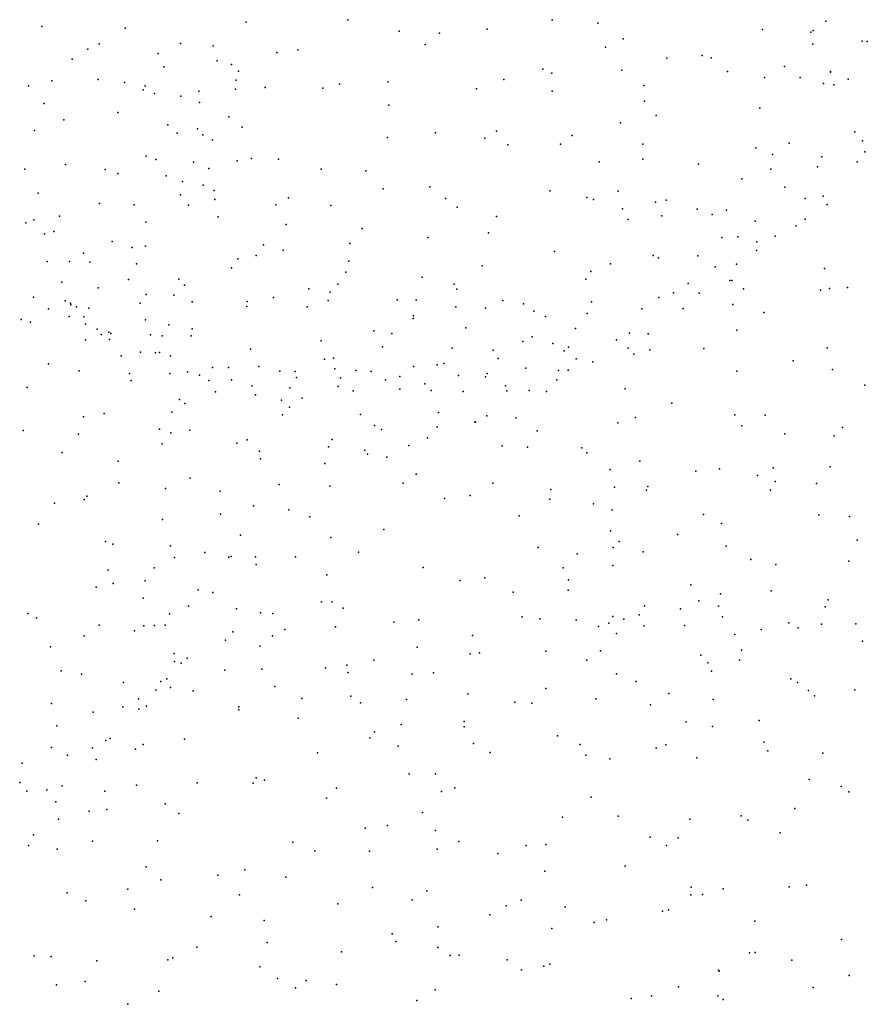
# Model space of a CAD drawing. Header units: metres. Extents: x -25 to 25, y -27.7 to 27.8.
# Tile 4 of 209: x -13.6 to -11.3, y -18.5 to -15.9. Entities that reach past the tile are written whole.
import ezdxf

# ---------------------------------------------------------------- set-up
doc = ezdxf.new("R2010")
doc.units = ezdxf.units.M

msp = doc.modelspace()

# ---------------------------------------------------------------- linework, layer by layer
for p in [(-13.4938, -15.8985, 1.1992), (-12.9447, -15.887, -0.0887), (-12.6715, -15.8802, -2.4865), (-12.122, -15.8801, 3.3611), (-11.9989, -15.8895, -2.9837), (-11.386, -15.8842, -2.0009), (-13.2699, -15.9032, -2.3872), (-12.5337, -15.9112, -2.5803), (-12.4246, -15.9165, 3.3465), (-12.2969, -15.9056, -2.7426), (-11.5569, -15.9061, -3.4962), (-11.4264, -15.9136, 10.1927), (-11.4202, -15.9087, 3.2907), (-13.3398, -15.9451, 0.9488), (-13.1207, -15.9437, 0.6652), (-13.0337, -15.9501, 0.4379), (-12.4638, -15.9469, -1.9663), (-11.9315, -15.9313, -2.101), (-11.4214, -15.9459, -3.6247), (-11.2885, -15.9377, 9.0412), (-11.2748, -15.9386, 9.4765), (-13.3705, -15.9591, -12.8887), (-13.181, -15.9713, -0.8875), (-12.8617, -15.9679, -1.7133), (-12.8053, -15.9608, 3.1057), (-11.9786, -15.9542, -12.6577), (-11.719, -15.976, -2.0758), (-13.4127, -15.9859, -2.4885), (-13.1663, -16.0068, -1.1966), (-13.0225, -15.9903, 2.6803), (-12.9844, -16.0005, -2.4236), (-11.8137, -15.9832, -12.2635), (-11.6948, -15.9829, -3.4392), (-11.4976, -16.0055, 10.6679), (-12.9649, -16.018, -0.4258), (-12.147, -16.0128, -2.9134), (-12.1232, -16.0239, -12.8165), (-11.9351, -16.0161, -3.1439), (-11.6505, -16.0193, 3.226), (-11.3737, -16.0193, 11.0003), (-11.3734, -16.0213, -11.6862), (-13.5299, -16.0582, 1.2337), (-13.4673, -16.0442, -12.8018), (-13.3426, -16.0412, 2.2011), (-13.2716, -16.0487, 0.7689), (-13.2163, -16.0574, 2.3492), (-12.9713, -16.0426, 0.0887), (-12.6938, -16.0536, -1.8394), (-12.5627, -16.0475, -13.0353), (-12.2519, -16.0409, -2.068), (-11.876, -16.0567, -12.4117), (-11.5508, -16.0354, -3.6464), (-11.4557, -16.0356, 10.452), (-11.3924, -16.0513, -3.8593), (-11.365, -16.0547, 10.2887), (-11.3267, -16.0396, -2.0145), (-13.2219, -16.0684, -2.4767), (-13.1906, -16.0784, 0.6201), (-13.1198, -16.0857, 0.4803), (-13.0714, -16.0723, -0.6238), (-12.9731, -16.0666, -1.5867), (-12.8931, -16.062, 2.9745), (-12.7383, -16.064, -13.0376), (-12.325, -16.0663, -2.7968), (-12.1224, -16.0725, 3.3686), (-13.4873, -16.1055, -2.6463), (-13.0698, -16.1025, 0.3295), (-12.5614, -16.1095, -1.9168), (-11.8741, -16.0989, -3.3022), (-13.2896, -16.1295, -12.8077), (-11.8428, -16.1376, 3.2627), (-11.5636, -16.1179, -2.0475), (-13.4349, -16.1491, 0.712), (-13.1547, -16.1622, -1.1551), (-12.991, -16.1407, -12.9494), (-11.9382, -16.1577, -12.5151), (-13.514, -16.1779, 1.7846), (-13.1297, -16.1852, -12.8567), (-13.0757, -16.1735, -2.5129), (-13.0609, -16.1891, -1.458), (-12.9557, -16.1688, 2.7074), (-12.4359, -16.1839, 3.3288), (-12.2718, -16.1799, -12.8768), (-12.0679, -16.1916, -12.7174), (-11.3082, -16.1815, 10.6986), (-13.0354, -16.2032, -0.1127), (-12.5647, -16.197, -2.6621), (-12.3028, -16.1983, -2.0517), (-12.2412, -16.2166, -2.9571), (-12.0997, -16.2149, -2.0894), (-11.8785, -16.215, -12.3109), (-11.4846, -16.2119, 3.2613), (-11.2879, -16.2056, 3.3564), (-11.5746, -16.2244, -3.8778), (-11.5293, -16.242, -11.6622), (-11.2813, -16.2349, -5.0284), (-13.4304, -16.2694, 0.4972), (-13.2137, -16.2469, -2.577), (-13.1875, -16.2561, 2.2737), (-13.0865, -16.2632, -0.768), (-12.9689, -16.2595, 2.5596), (-12.93, -16.2533, -2.5627), (-12.8577, -16.2547, 2.9211), (-11.9955, -16.2618, 3.2899), (-11.8781, -16.2553, -3.4722), (-11.7287, -16.2686, -11.8341), (-11.3968, -16.2486, -5.5135), (-11.3017, -16.2623, -4.638), (-13.54, -16.2816, -4.9102), (-13.3236, -16.2825, 0.3647), (-13.2892, -16.2935, -12.6854), (-13.0453, -16.2804, -0.2971), (-12.743, -16.2822, 3.0767), (-12.6229, -16.2862, 3.1853), (-11.5338, -16.2819, -4.0471), (-11.4089, -16.2758, -5.2919), (-13.1594, -16.2998, 0.014), (-13.1157, -16.3147, -1.3321), (-11.6125, -16.3081, -2.0552), (-13.5038, -16.3466, -5.1379), (-13.1215, -16.3509, -0.9136), (-13.06, -16.3246, 2.346), (-13.0309, -16.3394, -12.7929), (-12.5763, -16.335, -2.7304), (-12.4504, -16.3288, -2.8366), (-12.1285, -16.3399, -3.2242), (-11.9444, -16.3408, -12.3926), (-11.4963, -16.3305, -5.4104), (-13.3385, -16.3738, 1.9685), (-13.0291, -16.3637, -1.5277), (-12.831, -16.359, 2.807), (-12.4091, -16.3603, -12.8625), (-12.0291, -16.3578, -12.5707), (-12.0107, -16.3632, -2.07), (-11.844, -16.3703, 3.2027), (-11.8157, -16.365, -3.7135), (-11.4415, -16.3608, -4.3608), (-11.3933, -16.3546, -2.0624), (-11.383, -16.3764, 3.3369), (-13.2458, -16.3779, 2.096), (-13.0992, -16.3788, -0.533), (-12.8651, -16.3777, -2.6285), (-12.7168, -16.3796, -1.8534), (-12.3771, -16.3843, 3.2418), (-11.9333, -16.388, -3.5806), (-11.7319, -16.389, -11.7196), (-11.6923, -16.4034, -3.9719), (-11.6531, -16.3916, 3.2226), (-13.5373, -16.4258, -4.5637), (-13.5155, -16.4182, -4.7388), (-13.4463, -16.4085, -2.8027), (-13.2142, -16.4244, -0.2067), (-13.0197, -16.4096, -2.6245), (-12.8369, -16.43, 2.5793), (-12.2719, -16.409, -12.7784), (-11.9178, -16.417, -12.0848), (-11.8271, -16.407, -11.8544), (-11.5766, -16.4217, -5.2856), (-11.4418, -16.4159, -4.7242), (-13.4864, -16.4558, 1.7172), (-13.4612, -16.4496, -4.8802), (-12.633, -16.4414, -12.8561), (-12.2932, -16.453, -3.1591), (-11.4662, -16.4338, -4.5466), (-13.3049, -16.4762, -0.0433), (-12.6659, -16.4813, 2.9401), (-12.4562, -16.4653, -2.9407), (-11.6663, -16.4658, -2.0339), (-11.6225, -16.4634, -4.1848), (-11.5715, -16.4773, -11.5268), (-11.5229, -16.4615, -5.5794), (-13.3815, -16.5071, 1.8275), (-13.2512, -16.4924, -2.7335), (-13.2155, -16.4883, -12.5328), (-12.8981, -16.4852, -12.7517), (-12.8448, -16.4997, 2.4066), (-12.1159, -16.5032, 3.1691), (-11.5728, -16.5002, -4.9902), (-13.4794, -16.5301, -2.9632), (-13.4197, -16.53, 0.1983), (-13.3651, -16.5319, -5.0124), (-13.2395, -16.5362, 1.9741), (-12.9668, -16.5229, 2.2341), (-12.9176, -16.5139, -2.701), (-12.6682, -16.5293, -1.8935), (-11.965, -16.5357, 3.1449), (-11.8506, -16.5137, -3.9207), (-11.8363, -16.5204, -11.7269), (-11.7307, -16.5142, -11.5796), (-12.984, -16.5465, -1.6281), (-12.6764, -16.5589, 2.6809), (-12.3103, -16.5412, 3.1187), (-12.0182, -16.5564, -12.0796), (-11.6835, -16.5438, -5.2079), (-11.6268, -16.5367, -4.3568), (-11.39, -16.5488, -5.608), (-13.4399, -16.5857, -4.5955), (-13.2611, -16.5779, -0.3412), (-13.1256, -16.5772, -0.9345), (-12.4716, -16.5718, 3.0206), (-12.0319, -16.5775, -3.787), (-11.7563, -16.5887, -5.3869), (-11.6447, -16.5805, -4.8581), (-11.6393, -16.5809, -4.5121), (-13.3426, -16.6009, -0.1492), (-13.11, -16.5938, -2.7738), (-12.7762, -16.6035, -2.8187), (-12.7189, -16.6119, -12.6919), (-12.6983, -16.5912, 2.484), (-12.3858, -16.5905, -12.6918), (-12.3782, -16.6044, -3.34), (-11.7962, -16.6143, 3.1671), (-11.7272, -16.6151, -5.0039), (-11.6077, -16.6035, -5.4479), (-11.4007, -16.6067, -11.3628), (-11.3763, -16.602, -2.0637), (-11.328, -16.5994, 3.4106), (-13.5162, -16.6257, -3.4844), (-13.4314, -16.6352, -3.8131), (-13.4168, -16.6414, -4.3701), (-13.2298, -16.6418, -0.48), (-13.213, -16.6181, -12.3503), (-13.1389, -16.6203, -1.3131), (-13.0893, -16.638, 2.0296), (-12.9416, -16.6373, 2.1218), (-12.871, -16.6267, -12.6018), (-12.7241, -16.6351, 2.3144), (-12.5383, -16.6325, -3.0918), (-12.4875, -16.6337, 2.8642), (-12.2547, -16.6348, -12.5347), (-12.0161, -16.6382, -3.9463), (-11.8355, -16.6267, -4.1994), (-13.476, -16.6572, -3.3023), (-13.4162, -16.646, -5.2787), (-13.4005, -16.6517, 0.0162), (-13.3678, -16.6551, -4.7242), (-12.9426, -16.6509, -2.8255), (-12.7809, -16.652, -1.8521), (-12.3809, -16.6521, -3.5123), (-12.3013, -16.6553, -2.0198), (-12.1994, -16.6435, 3.02), (-12.1709, -16.6636, -12.3528), (-11.881, -16.6567, -5.273), (-11.7698, -16.6565, -4.4774), (-11.6364, -16.6455, -2.0127), (-11.5532, -16.6673, 3.3059), (-13.5498, -16.6859, 1.7076), (-13.5247, -16.6926, 0.2205), (-13.4208, -16.6779, -3.6402), (-13.381, -16.6783, -4.1376), (-13.2149, -16.6865, -5.0289), (-12.4953, -16.6826, -1.9739), (-12.4951, -16.6763, 2.6769), (-12.1399, -16.6774, -12.1499), (-12.0283, -16.6698, 3.0214), (-13.3768, -16.6983, 1.8421), (-13.345, -16.7118, -0.2873), (-13.3134, -16.7194, -3.9488), (-13.1526, -16.7, -0.7239), (-13.0898, -16.7106, -12.25), (-12.6015, -16.7162, -3.2453), (-12.3537, -16.7079, -3.7064), (-12.0591, -16.7098, -11.7504), (-11.626, -16.7146, -11.3018), (-13.3766, -16.7401, -3.4043), (-13.3346, -16.7257, -3.1485), (-13.3124, -16.7391, -3.732), (-13.3088, -16.7234, -12.1488), (-13.2019, -16.7265, 1.9291), (-13.1708, -16.7299, -2.9623), (-13.0924, -16.7297, -5.1369), (-12.7428, -16.743, 2.1465), (-12.5528, -16.7237, -12.5676), (-12.2007, -16.7448, -3.9341), (-12.1755, -16.7321, -11.9204), (-11.9494, -16.7404, -5.0013), (-11.9144, -16.7227, -4.4075), (-11.8642, -16.7241, -4.7369), (-13.2287, -16.7735, -4.7837), (-12.9329, -16.7654, -12.2596), (-12.5785, -16.7594, 2.2815), (-12.391, -16.7626, 2.5874), (-12.2802, -16.7683, -12.2101), (-12.1198, -16.75, -2.0161), (-12.0894, -16.7701, 2.8786), (-12.078, -16.76, -4.1451), (-11.918, -16.7628, -11.5137), (-11.8592, -16.7669, -2.0003), (-11.7143, -16.7639, 3.2094), (-11.3825, -16.7619, -2.0412), (-13.2806, -16.7832, -4.1962), (-13.1887, -16.7752, -12.0504), (-13.1772, -16.7744, -5.3024), (-13.1478, -16.7832, -1.3068), (-12.7341, -16.7924, -3.2185), (-12.7097, -16.7898, -12.4041), (-12.267, -16.7906, -5.4901), (-12.0578, -16.7914, -4.3238), (-12.013, -16.7991, -4.6505), (-11.9021, -16.7789, 3.0229), (-11.4738, -16.797, -5.5312), (-13.4761, -16.8048, 1.7876), (-13.3935, -16.8241, -0.1738), (-13.1027, -16.8261, -3.8032), (-13.0354, -16.8149, -5.3656), (-12.9924, -16.8147, -5.0546), (-12.9105, -16.8124, -5.1956), (-12.8541, -16.8242, -12.0191), (-12.813, -16.8257, -3.3593), (-12.7062, -16.8184, -5.3747), (-12.6498, -16.823, -5.5233), (-12.6083, -16.8255, -12.2884), (-12.4949, -16.8118, -5.4332), (-12.4308, -16.8071, -12.3105), (-12.4132, -16.8036, -5.5787), (-12.1926, -16.8165, -5.1526), (-12.1048, -16.8229, -4.9567), (-12.079, -16.8221, -5.4781), (-11.6254, -16.8243, -1.9928), (-11.3688, -16.8197, 3.4663), (-13.2578, -16.8307, -0.5166), (-13.2537, -16.8498, -11.9086), (-13.1496, -16.8312, -3.4034), (-13.0704, -16.8351, -3.23), (-13.0453, -16.8493, -4.8742), (-12.9839, -16.8477, -3.5004), (-12.8093, -16.8418, -3.6823), (-12.6912, -16.8426, -5.2113), (-12.5698, -16.8482, -12.0534), (-12.5313, -16.8392, -5.6944), (-12.3734, -16.8359, -5.2329), (-12.301, -16.8398, 2.4524), (-12.297, -16.8305, -1.9966), (-12.1095, -16.848, -11.6454), (-13.5336, -16.8682, -5.3351), (-13.0272, -16.8801, -3.9276), (-12.9297, -16.8644, -3.8016), (-12.8275, -16.8689, 2.041), (-12.6973, -16.8659, -11.9433), (-12.6565, -16.8778, -3.852), (-12.5311, -16.8732, -5.0868), (-12.4646, -16.8582, -11.9134), (-12.4477, -16.8762, -1.9633), (-12.3609, -16.8794, -4.9761), (-12.247, -16.8643, -4.1845), (-12.2441, -16.8773, -4.7992), (-12.1834, -16.8767, -4.4685), (-12.1373, -16.8788, 2.5355), (-11.9254, -16.8719, -5.4928), (-11.2812, -16.8619, -11.0578), (-13.1236, -16.9006, -4.139), (-12.9197, -16.8885, -11.8575), (-12.8494, -16.9023, -1.7933), (-12.7937, -16.897, -5.6619), (-13.1091, -16.9118, -1.468), (-12.8281, -16.9212, -3.9205), (-11.8006, -16.9107, -11.3524), (-13.3818, -16.9473, 1.8507), (-13.3259, -16.9383, -0.412), (-13.1445, -16.9351, -0.9153), (-12.8468, -16.9423, -4.828), (-12.6376, -16.9407, -4.8847), (-12.4275, -16.9357, -4.8058), (-12.2975, -16.9448, -5.6897), (-12.2198, -16.9499, 2.3197), (-11.8976, -16.9487, -1.9809), (-11.6313, -16.9416, -11.1883), (-11.5496, -16.943, 3.4136), (-13.5437, -16.984, 1.7286), (-13.1776, -16.9806, 1.9198), (-13.0958, -16.9828, -11.7985), (-12.5993, -16.9702, -11.7978), (-12.5806, -16.9814, -4.0554), (-12.4307, -16.9741, -4.2203), (-12.3295, -16.9605, -11.7376), (-12.3278, -16.9615, -4.5095), (-12.1619, -16.9847, -5.6278), (-11.9452, -16.9634, -11.52), (-11.6121, -16.9713, -5.5154), (-11.3418, -16.9762, 3.553), (-13.3952, -16.9936, -0.1341), (-13.1467, -16.9901, -5.47), (-12.9415, -17.0088, -4.5666), (-12.7135, -17.0084, -4.7262), (-12.4574, -17.0037, -4.4056), (-11.4963, -16.9932, -1.9882), (-11.3637, -16.998, -5.5926), (-13.1705, -17.0201, -0.6894), (-12.9693, -17.0179, -4.2411), (-12.7231, -17.0277, -4.1537), (-12.6255, -17.0364, -4.5647), (-12.5073, -17.0244, -1.911), (-12.2561, -17.0254, -1.9542), (-12.1882, -17.0284, -11.6799), (-12.0419, -17.0307, 2.3892), (-13.4394, -17.043, 0.0718), (-12.9083, -17.0393, -11.7894), (-12.9058, -17.0601, 1.9836), (-12.6187, -17.0477, -4.3221), (-12.5664, -17.0558, -5.9626), (-12.0285, -17.0442, -11.6212), (-13.289, -17.0666, -5.4465), (-12.7333, -17.0726, 2.037), (-11.9663, -17.0885, 2.6277), (-11.8861, -17.0668, 3.0317), (-11.6721, -17.0874, -1.9786), (-11.5281, -17.0846, -11.2756), (-11.3746, -17.0814, -11.0204), (-13.0952, -17.112, -1.3438), (-12.4877, -17.1015, 2.1092), (-11.7358, -17.0937, -11.5334), (-11.5698, -17.105, 3.4792), (-13.2872, -17.1246, -0.4182), (-13.1612, -17.1395, 1.9082), (-12.8561, -17.1295, -1.7143), (-12.7198, -17.1336, -5.986), (-12.5223, -17.1258, -11.7467), (-12.2815, -17.1255, -5.7841), (-12.1253, -17.1424, 2.2455), (-11.9546, -17.1366, 2.7738), (-11.8684, -17.1446, -5.5871), (-11.8646, -17.1342, -1.9774), (-11.535, -17.144, -11.4184), (-11.5225, -17.1208, -5.5769), (-11.4111, -17.1267, 3.5711), (-13.3803, -17.1692, -11.908), (-13.3726, -17.1606, -0.0306), (-13.0147, -17.1467, -5.6875), (-12.4113, -17.167, -5.9525), (-12.3424, -17.159, 2.1429), (-12.1282, -17.1689, -5.6932), (-13.4598, -17.1792, 0.2556), (-12.9247, -17.1864, -5.8182), (-12.8303, -17.1971, 1.9837), (-12.0107, -17.1814, -11.691), (-11.9604, -17.1976, 2.4436), (-13.1696, -17.2231, -11.8453), (-13.0135, -17.2092, -11.793), (-12.7736, -17.2163, -11.7708), (-12.2107, -17.2129, -1.9232), (-11.7156, -17.2101, -5.5981), (-11.4054, -17.2109, -11.2862), (-11.3228, -17.2155, -1.958), (-13.5028, -17.2361, -12.0028), (-12.5748, -17.2503, 2.0639), (-11.6665, -17.2335, -11.6452), (-12.9602, -17.2653, 1.9287), (-12.7167, -17.2713, -6.2054), (-11.965, -17.2537, -1.9896), (-11.7847, -17.2633, 3.3017), (-13.3225, -17.2823, 1.7796), (-13.3028, -17.2891, -0.0982), (-13.1484, -17.2942, -5.6593), (-12.1598, -17.2986, -5.8255), (-11.958, -17.2984, 2.6921), (-11.9415, -17.2821, 2.9062), (-11.6539, -17.295, 3.4518), (-11.3022, -17.2786, -11.109), (-13.1374, -17.3253, -0.5647), (-13.0555, -17.3119, -1.0535), (-12.9909, -17.3246, -5.9131), (-12.9853, -17.3222, -1.317), (-12.9192, -17.3237, -1.4779), (-12.8118, -17.3238, -1.6005), (-12.6426, -17.3105, -11.7435), (-12.0544, -17.3151, 2.2685), (-11.8778, -17.3096, 3.1428), (-13.1915, -17.353, -0.34), (-12.918, -17.3438, -11.7993), (-12.4687, -17.3523, -1.8188), (-12.0928, -17.3532, -11.7842), (-11.9591, -17.347, 2.4886), (-11.5877, -17.3302, -5.6735), (-11.5211, -17.3439, 3.5547), (-11.3242, -17.3348, -11.3579), (-13.3152, -17.3591, 0.1175), (-12.7278, -17.3716, -6.3787), (-12.3034, -17.3797, -6.1681), (-13.3478, -17.4051, 0.265), (-13.302, -17.3951, -5.5455), (-13.2157, -17.3878, -12.1036), (-12.3696, -17.3871, -6.3182), (-12.0782, -17.3852, -1.9836), (-11.7493, -17.3984, -5.7345), (-13.2213, -17.4347, -5.6814), (-13.074, -17.4122, -0.8343), (-13.0344, -17.4189, -12.086), (-12.227, -17.4184, 2.1474), (-12.079, -17.4132, -5.9003), (-11.6699, -17.4225, -2.074), (-11.5331, -17.4152, -11.6871), (-13.0994, -17.4564, -0.684), (-12.7425, -17.444, -11.7959), (-12.7141, -17.4446, -1.5812), (-12.6838, -17.4611, -6.5168), (-11.8739, -17.4547, -11.8551), (-11.7273, -17.4418, 3.3816), (-11.6744, -17.4561, -7.0719), (-11.3879, -17.4575, -6.7855), (-11.3796, -17.4387, -11.5327), (-13.5315, -17.4761, 0.5625), (-13.5084, -17.4872, 1.3795), (-13.1507, -17.4766, 1.7637), (-12.9707, -17.4636, -6.2398), (-12.9064, -17.4738, -1.3434), (-12.8732, -17.4761, -6.4866), (-12.2024, -17.4848, -1.9589), (-11.9588, -17.4837, -6.8953), (-11.8879, -17.4791, -5.8853), (-11.7771, -17.4636, -6.886), (-11.6645, -17.4845, -5.8452), (-13.3393, -17.5068, 1.5831), (-13.2198, -17.5087, -12.3962), (-13.1913, -17.5079, 0.0475), (-13.1627, -17.5075, -0.1518), (-12.7043, -17.5113, 1.9323), (-12.5478, -17.4991, -6.6017), (-12.4802, -17.4924, -11.7586), (-12.1552, -17.4901, -6.3788), (-12.0577, -17.494, -6.5974), (-11.9972, -17.5109, -2.0797), (-11.9699, -17.5013, 2.7935), (-11.9296, -17.4909, 2.9832), (-11.8743, -17.5087, 3.1543), (-11.7663, -17.5078, -6.6796), (-11.4856, -17.5012, -2.0876), (-11.4611, -17.5139, -6.6131), (-11.3981, -17.5043, -5.9904), (-11.3056, -17.5034, -6.4963), (-13.3805, -17.536, 0.3879), (-13.2449, -17.5222, 0.2198), (-12.9801, -17.5249, -12.3529), (-12.8734, -17.536, 1.8683), (-12.841, -17.5185, -12.1225), (-12.3361, -17.5353, -1.8718), (-11.9493, -17.5291, -6.0421), (-11.631, -17.5321, -6.5795), (-11.56, -17.5189, -7.1859), (-13.4707, -17.5657, -12.4489), (-13.0001, -17.5471, -1.0437), (-12.9076, -17.5631, -6.6139), (-12.4848, -17.566, -1.7407), (-11.2873, -17.5497, -7.3102), (-13.1377, -17.5828, -0.3327), (-12.3424, -17.5845, -11.7975), (-12.3174, -17.5813, 2.0922), (-12.1388, -17.577, -11.8875), (-11.9923, -17.5765, 2.5744), (-11.7226, -17.5876, -6.4478), (-11.6128, -17.5745, 3.4822), (-13.137, -17.6045, -6.0345), (-13.119, -17.6089, -6.3641), (-13.1033, -17.5954, -6.1931), (-12.6737, -17.615, -12.0243), (-12.6011, -17.6014, -6.7307), (-12.0292, -17.6012, 2.3902), (-11.7038, -17.6081, -2.1826), (-11.6183, -17.601, -6.3352), (-13.4423, -17.6296, -5.5447), (-13.3872, -17.6388, -12.571), (-13.0019, -17.6279, -12.5445), (-12.9026, -17.6254, -1.269), (-12.7315, -17.6215, -12.2979), (-12.6706, -17.6347, -1.5378), (-12.4981, -17.6384, -11.8549), (-12.4413, -17.6352, -6.8238), (-11.9489, -17.6381, -2.1766), (-11.6939, -17.6308, -11.8961), (-13.2746, -17.6613, -5.7859), (-13.1743, -17.6589, -6.6934), (-13.1575, -17.651, -12.6152), (-12.8677, -17.6723, 1.7966), (-11.8961, -17.6589, -11.9405), (-11.4805, -17.6517, 3.5838), (-11.4629, -17.6614, -2.1734), (-13.1873, -17.6821, 0.0302), (-13.1479, -17.6743, -0.4829), (-13.0872, -17.6836, -0.9001), (-12.6635, -17.6979, 1.8721), (-12.3486, -17.6919, -6.9761), (-12.1392, -17.6776, -2.122), (-11.8087, -17.6908, 3.2607), (-11.4325, -17.6825, -7.3267), (-11.4165, -17.6972, -11.7101), (-11.308, -17.6806, -2.1118), (-13.4677, -17.7176, 0.2499), (-13.2759, -17.7261, -6.8387), (-13.234, -17.7054, -6.5222), (-13.2129, -17.7244, -6.154), (-12.9643, -17.7261, -6.9086), (-12.7948, -17.7042, -12.5354), (-12.6375, -17.7154, -6.9001), (-12.514, -17.7068, 1.9276), (-12.2224, -17.7139, -7.1093), (-12.1767, -17.7166, 2.1726), (-12.005, -17.7049, 2.6633), (-11.8574, -17.7209, -7.245), (-11.6888, -17.7067, -7.2905), (-13.3555, -17.7406, -6.6697), (-13.233, -17.7328, -6.0009), (-12.9644, -17.7348, -12.667), (-13.4536, -17.778, -6.8016), (-12.8051, -17.7574, -6.9829), (-12.5278, -17.7737, -12.1744), (-12.3589, -17.7657, -1.9735), (-11.7614, -17.7671, -11.9425), (-11.6914, -17.7794, 3.3923), (-11.5654, -17.7631, -11.8486), (-12.5994, -17.7936, -1.5951), (-12.3586, -17.7804, -11.915), (-12.1074, -17.8049, 2.3219), (-13.3219, -17.8166, 0.0092), (-13.3098, -17.8118, -6.3156), (-13.2213, -17.8278, -0.2304), (-13.1104, -17.8135, -7.0148), (-12.6119, -17.8097, -12.4593), (-12.5364, -17.8318, -12.324), (-12.3337, -17.8251, -7.2015), (-12.047, -17.8274, -7.2524), (-11.8162, -17.8285, -2.2952), (-11.5533, -17.8212, 3.519), (-13.4675, -17.8355, 0.0794), (-13.4247, -17.8566, -6.5055), (-13.3579, -17.837, -6.968), (-13.2425, -17.84, 1.4467), (-12.7531, -17.85, -7.1603), (-12.2886, -17.8496, 2.027), (-12.0312, -17.8568, -2.2479), (-11.8427, -17.8376, 3.1631), (-11.5418, -17.8452, -2.2875), (-11.3948, -17.8509, -7.365), (-13.5469, -17.8779, -6.6128), (-13.3481, -17.8678, -6.0853), (-11.967, -17.8667, 2.8187), (-11.7333, -17.8632, -7.3125), (-12.5066, -17.9066, -1.7689), (-12.4359, -17.9067, -1.9211), (-13.5534, -17.93, -12.7645), (-13.239, -17.9372, -7.0995), (-13.076, -17.9305, 1.5411), (-12.9255, -17.932, -1.258), (-12.9179, -17.9173, -12.7678), (-12.8949, -17.9237, -7.2301), (-11.4314, -17.9219, -11.7387), (-13.5341, -17.9531, -5.8537), (-13.4805, -17.9499, -6.3595), (-13.4391, -17.9392, -5.9761), (-13.3243, -17.9531, -0.623), (-12.7016, -17.9453, 1.7342), (-12.4194, -17.9541, 1.8895), (-12.3833, -17.9444, -12.0331), (-11.3449, -17.9403, 3.7065), (-11.3244, -17.9548, -11.6177), (-13.4559, -17.9815, -0.1733), (-13.1626, -17.987, -12.8443), (-12.7283, -17.9724, -1.4554), (-12.0167, -17.9694, -7.3137), (-13.3664, -18.0071, -12.8354), (-13.3195, -18.0021, -0.7763), (-13.1253, -18.0134, -1.0831), (-12.4709, -18.0108, -12.4185), (-11.4698, -17.9999, 3.6234), (-13.4489, -18.0281, -0.5123), (-12.0944, -18.0229, 2.4384), (-11.9443, -18.0203, -11.9532), (-11.7515, -18.0281, -11.9236), (-11.6135, -18.0198, -7.3433), (-11.5957, -18.0313, -2.3309), (-13.5163, -18.0704, -7.1167), (-12.6243, -18.0528, -12.6335), (-12.5642, -18.0452, 1.78), (-12.4355, -18.0585, -7.4018), (-11.5093, -18.0651, -11.78), (-13.3575, -18.0874, 1.3858), (-13.1825, -18.0862, -7.1928), (-12.8189, -18.0901, -12.7841), (-12.3731, -18.088, -12.1327), (-12.1392, -18.0961, 2.2968), (-11.8587, -18.077, 3.0536), (-11.7837, -18.0783, 3.2278), (-13.5301, -18.0991, -12.8105), (-13.4525, -18.1094, -0.8114), (-12.7603, -18.1131, 1.6967), (-12.6126, -18.1141, -1.5942), (-12.4307, -18.1089, 1.8377), (-12.268, -18.1204, 1.9984), (-12.1922, -18.0989, -7.3595), (-11.815, -18.0992, -2.3288), (-13.2131, -18.1561, -12.8658), (-12.9479, -18.1642, 1.6269), (-12.1417, -18.1681, -2.2208), (-11.9259, -18.1548, -7.3472), (-13.1737, -18.1915, -1.1659), (-13.0207, -18.1789, -1.2505), (-12.8381, -18.1844, -1.3879), (-13.4262, -18.226, 1.3817), (-13.2623, -18.2169, -7.2312), (-12.6053, -18.2122, -12.6408), (-12.4585, -18.2208, -1.8624), (-11.7485, -18.2109, -11.856), (-11.6627, -18.2157, -7.3617), (-11.4846, -18.2104, 3.6488), (-11.4387, -18.2055, -2.3107), (-13.3753, -18.2477, -1.0921), (-12.9624, -18.232, -7.3359), (-12.4984, -18.2453, -12.499), (-12.2053, -18.2457, -7.4203), (-11.7496, -18.2316, 3.2479), (-11.7178, -18.2306, -2.3267), (-13.2452, -18.27, 1.4819), (-12.6981, -18.2563, -7.4531), (-12.2452, -18.2616, -2.0895), (-12.087, -18.2643, 2.4304), (-11.8257, -18.2752, 3.0635), (-11.8097, -18.2723, -7.3716), (-13.0386, -18.2897, 1.603), (-12.8965, -18.3006, -12.8024), (-12.2892, -18.2852, 1.8812), (-12.0087, -18.306, -2.2386), (-11.9758, -18.2986, -7.3924), (-11.5775, -18.3028, -2.3099), (-12.4292, -18.3178, -7.5061), (-12.1227, -18.3223, 2.2146), (-12.8882, -18.36, -7.3866), (-12.5522, -18.3364, -1.6794), (-12.5422, -18.3568, 1.7227), (-11.3446, -18.3514, -2.2541), (-13.0773, -18.3722, -7.3259), (-12.6884, -18.3853, -12.6765), (-12.4293, -18.373, -12.2807), (-11.5912, -18.388, 3.5168), (-11.5766, -18.3866, -7.3976), (-13.5142, -18.3955, -1.1319), (-13.4685, -18.3975, -12.8047), (-13.3457, -18.409, -7.2964), (-13.1549, -18.406, 1.5556), (-13.1414, -18.4013, -12.8363), (-12.3958, -18.3948, -11.9506), (-12.3721, -18.3942, -11.7586), (-12.2432, -18.4062, -2.0061), (-11.478, -18.4071, -11.4972), (-12.9077, -18.425, 1.6665), (-12.2046, -18.433, -11.6506), (-12.1441, -18.4233, -7.4698), (-12.1285, -18.4178, 2.0835), (-11.675, -18.4343, 3.3227), (-11.6733, -18.4369, -2.2668), (-13.3778, -18.4642, -1.2823), (-12.8603, -18.4565, -1.5289), (-12.783, -18.4619, -7.4515), (-11.3237, -18.4489, -11.2033), (-13.4541, -18.4733, 1.3709), (-13.179, -18.4905, -7.3355), (-12.8119, -18.4812, -12.6996), (-12.7016, -18.4729, -1.6285), (-12.4361, -18.4866, -1.8477), (-11.7821, -18.4793, -11.6274), (-11.4201, -18.4809, -11.3258), (-12.4856, -18.5154, -7.5223), (-11.9097, -18.5101, 2.6914), (-11.8546, -18.5031, 2.846), (-11.6765, -18.5027, -7.4398), (-11.6624, -18.5131, -11.5207), (-13.2626, -18.5259, -12.7702)]:
    msp.add_point(p)

doc.saveas('drawing.dxf')
